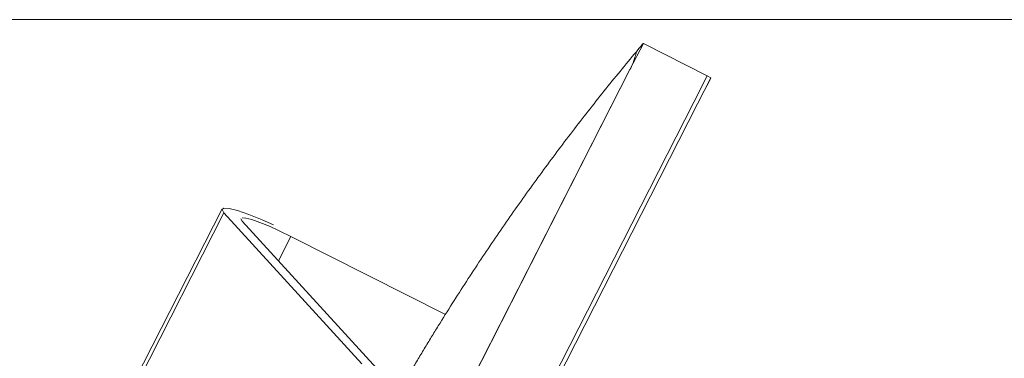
# Model space of a CAD drawing. Header units: millimetres. Extents: x 256092 to 341172, y 103077 to 145077.
# Tile 134 of 139: x 328427 to 328895, y 138842 to 139004. Entities that reach past the tile are written whole.
import ezdxf

# ---------------------------------------------------------------- set-up
doc = ezdxf.new("R2010")
doc.units = ezdxf.units.MM
doc.layers.add('MÖÖBEL', color=30, linetype='Continuous', lineweight=18)
doc.layers.add('Q-SPCQ', color=250, linetype='Continuous', lineweight=9)

# ---------------------------------------------------------------- blocks, each defined once
blk = doc.blocks.new('Speciality-Electrical-Apple-iMac - Speciality-Electrical-Apple-iMac-V56-3_ k sisustuse plaan')
at = {"layer": 'Q-SPCQ'}
for p, q in [((95.55, 142.52), (-95.55, 142.52)), ((94.24, 140.95), (-94.24, 140.95)), ((60, 50), (94.24, 140.95)), ((94.62, 131.4), (61.27, 42.63)), ((95.34, 132.46), (94.62, 131.4)), ((98.73, 107.52), (85.65, 107.52)), ((99, 25.23), (98.73, 107.52)), ((242.49, 0), (-242.49, 0)), ((-242.49, 0), (242.49, 0)), ((256.5, 0), (242.49, 0)), ((242.49, 0), (256.5, 0)), ((256.5, -34), (256.5, 0)), ((-242.49, -34), (242.49, -34)), ((-242.49, -34), (242.49, -34)), ((242.49, -36), (-242.49, -36)), ((242.49, -34), (256.5, -34)), ((242.49, -34), (256.5, -34)), ((256.5, -36), (242.49, -36)), ((256.5, -36), (252.4, -36)), ((256.5, -36), (256.5, -34)), ((256.5, -34), (256.5, -36)), ((256.5, -34), (256.5, -36))]:
    blk.add_line(p, q, dxfattribs=at)
at = {"layer": 'Q-SPCQ', "flags": 128}
for points in [[(94.24, 140.95), (95.26, 142.44), (96.3, 142.03), (97.29, 139.74), (98.19, 135.69), (98.95, 130.11), (99.52, 123.3), (99.82, 117.42)], [(98.73, 107.52), (98.64, 113.31), (98.39, 118.79), (97.98, 123.66), (97.44, 127.64), (96.8, 130.53), (96.08, 132.17)]]:
    blk.add_lwpolyline(points, dxfattribs=at)
at = {"layer": 'Q-SPCQ'}
blk.add_open_spline([(-251.45, 1.17), (-243.56, 2.98), (-227.73, 6.44), (-203.87, 11.11), (-179.88, 15.26), (-155.73, 18.91), (-131.37, 22.05), (-110.81, 24.24), (-96.23, 25.55), (-87.83, 26.23), (-81.46, 26.71), (-75.06, 27.16), (-68.62, 27.57), (-62.12, 27.95), (-55.53, 28.3), (-48.86, 28.61), (-42.12, 28.88), (-35.3, 29.12), (-28.41, 29.31), (-21.4, 29.47), (-14.28, 29.58), (-7.12, 29.65), (0, 29.67), (7.12, 29.65), (14.29, 29.58), (21.41, 29.47), (28.43, 29.31), (35.32, 29.12), (42.13, 28.88), (48.87, 28.61), (55.53, 28.3), (62.12, 27.95), (68.62, 27.57), (75.06, 27.16), (81.46, 26.71), (87.83, 26.23), (96.23, 25.55), (110.82, 24.24), (131.37, 22.05), (155.73, 18.91), (179.88, 15.26), (203.87, 11.11), (227.73, 6.44), (243.56, 2.98), (251.45, 1.17)], degree=3, knots=[0, 0, 0, 0, 0.05, 0.1, 0.15, 0.2, 0.25, 0.3, 0.325, 0.3375, 0.35, 0.3625, 0.375, 0.3875, 0.4, 0.4125, 0.425, 0.4375, 0.45, 0.4625, 0.475, 0.4875, 0.5, 0.5125, 0.525, 0.5375, 0.55, 0.5625, 0.575, 0.5875, 0.6, 0.6125, 0.625, 0.6375, 0.65, 0.6625, 0.675, 0.7, 0.75, 0.8, 0.85, 0.9, 0.95, 1, 1, 1, 1], dxfattribs=at)
for points in [[(242.49, 0), (243.58, 0), (245.76, 0.09), (248.84, 0.51), (250.64, 0.92), (251.45, 1.17)], [(251.45, 1.17), (250.64, 0.92), (248.84, 0.51), (245.76, 0.09), (243.58, 0), (242.49, 0)], [(255.16, 0.31), (254.29, 0.51), (253.01, 0.81), (251.45, 1.17)], [(251.45, 1.17), (253.01, 0.81), (255.57, 0.22), (256.5, 0), (256.5, 0)]]:
    blk.add_open_spline(points, degree=3, dxfattribs=at)

msp = doc.modelspace()

# ---------------------------------------------------------------- linework, layer by layer
at = {"layer": 'MÖÖBEL'}
msp.add_lwpolyline([(328417.47, 137603.56), (328977.47, 137603.56), (328977.47, 139003.56), (328417.47, 139003.56)], close=True, dxfattribs=at)

# ---------------------------------------------------------------- block references
at = {"layer": 'MÖÖBEL', "rotation": 63.02050317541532}
msp.add_blockref('Speciality-Electrical-Apple-iMac - Speciality-Electrical-Apple-iMac-V56-3_ k sisustuse plaan', (328606.79, 138763.71), dxfattribs=at)

doc.saveas('drawing.dxf')
